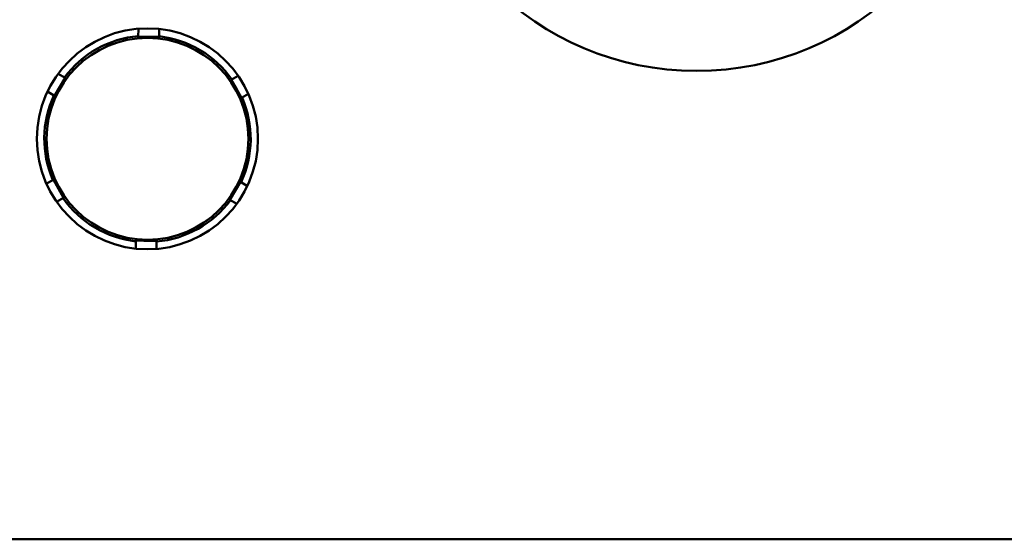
# Model space of a CAD drawing. Header units: inches. Extents: x 1.3 to 23.8, y 0.4 to 18.6.
# Tile 7 of 24: x 10.113 to 10.683, y 8.179 to 8.48. Entities that reach past the tile are written whole.
import ezdxf

# ---------------------------------------------------------------- set-up
doc = ezdxf.new("R2010")
doc.units = ezdxf.units.IN
doc.header["$LTSCALE"] = 0.8
doc.header["$MEASUREMENT"] = 0
doc.layers.add('Visible (ANSI)', color=7, linetype='Continuous', lineweight=50)

msp = doc.modelspace()

# ---------------------------------------------------------------- linework, layer by layer
at = {"layer": 'Visible (ANSI)'}
for p, q in [((10.18126999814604, 8.469479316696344), (10.1812735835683, 8.469784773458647)), ((10.1812735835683, 8.469784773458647), (10.18132805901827, 8.474425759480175)), ((10.18727317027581, 8.46971435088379), (10.1812735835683, 8.469784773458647)), ((10.19327275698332, 8.46964392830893), (10.18727317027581, 8.46971435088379)), ((10.19327275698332, 8.46964392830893), (10.19326917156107, 8.469338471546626)), ((10.19332723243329, 8.474284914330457), (10.19327275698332, 8.46964392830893)), ((10.1348367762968, 8.448306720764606), (10.13882875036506, 8.445939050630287)), ((10.2351461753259, 8.444808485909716), (10.23919262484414, 8.447081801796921)), ((10.13576796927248, 8.440778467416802), (10.1327071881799, 8.43561788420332)), ((10.13882875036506, 8.445939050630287), (10.13576796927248, 8.440778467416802)), ((10.13882875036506, 8.445939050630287), (10.13909149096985, 8.445783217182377)), ((10.23487984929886, 8.44465886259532), (10.2351461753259, 8.444808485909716)), ((10.23808498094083, 8.439577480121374), (10.2351461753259, 8.444808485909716)), ((10.1327071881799, 8.43561788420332), (10.12871521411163, 8.437985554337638)), ((10.13296992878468, 8.435462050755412), (10.1327071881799, 8.43561788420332)), ((10.24102378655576, 8.434346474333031), (10.23808498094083, 8.439577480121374)), ((10.24507023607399, 8.43661979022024), (10.24102378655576, 8.434346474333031)), ((10.24102378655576, 8.434346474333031), (10.24075746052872, 8.434196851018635)), ((10.12808932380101, 8.384663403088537), (10.13213577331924, 8.386936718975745)), ((10.13213577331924, 8.386936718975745), (10.13240209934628, 8.38708634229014)), ((10.13213577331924, 8.386936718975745), (10.13507457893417, 8.381705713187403)), ((10.23739159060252, 8.380504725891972), (10.2404523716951, 8.385665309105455)), ((10.24018963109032, 8.385821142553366), (10.2404523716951, 8.385665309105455)), ((10.2404523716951, 8.385665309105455), (10.24444434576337, 8.383297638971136)), ((10.13507457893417, 8.381705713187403), (10.1380133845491, 8.37647470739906)), ((10.23433080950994, 8.37534414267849), (10.23739159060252, 8.380504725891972)), ((10.1380133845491, 8.37647470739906), (10.13396693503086, 8.374201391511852)), ((10.13827971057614, 8.376624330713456), (10.1380133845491, 8.37647470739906)), ((10.23433080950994, 8.37534414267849), (10.23406806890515, 8.375499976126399)), ((10.2383227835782, 8.37297647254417), (10.23433080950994, 8.37534414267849)), ((10.17983232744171, 8.346998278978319), (10.17988680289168, 8.351639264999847)), ((10.17988680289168, 8.351639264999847), (10.17989038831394, 8.35194472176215)), ((10.17988680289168, 8.351639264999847), (10.18588638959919, 8.351568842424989)), ((10.18588638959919, 8.351568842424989), (10.1918859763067, 8.35149841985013)), ((10.1918859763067, 8.35149841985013), (10.19183150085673, 8.346857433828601)), ((10.19188956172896, 8.351803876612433), (10.1918859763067, 8.351498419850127)), ((9.975902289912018, 8.178593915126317), (11.1389060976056, 8.178593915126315))]:
    msp.add_line(p, q, dxfattribs=at)
for centre, radius in [((10.50460450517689, 8.61748269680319), 0.1675), ((10.1865797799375, 8.410641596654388), 0.064), ((10.1865797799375, 8.410641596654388), 0.0584727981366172)]:
    msp.add_circle(centre, radius, dxfattribs=at)
for radius, start, end in [(0.059781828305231, 95.08768460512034, 143.5673124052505), (0.0590768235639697, 89.3274985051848, 95.15666163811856), (0.0590768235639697, 83.4983353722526, 89.3274985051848), (0.059781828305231, 35.08768460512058, 83.5673124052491), (0.0590768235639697, 149.3274985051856, 155.1566616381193), (0.0590768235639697, 143.4983353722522, 149.3274985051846), (0.0590768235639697, 29.32749850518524, 35.15666163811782), (0.059781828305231, 155.0876846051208, 203.5673124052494), (0.0590768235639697, 23.49833537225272, 29.32749850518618), (0.059781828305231, 335.0876846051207, 23.56731240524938), (0.0590768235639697, 203.4983353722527, 209.3274985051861), (0.0590768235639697, 329.3274985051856, 335.1566616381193), (0.0590768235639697, 209.3274985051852, 215.1566616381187), (0.0590768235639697, 323.4983353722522, 329.3274985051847), (0.059781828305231, 215.0876846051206, 263.5673124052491), (0.059781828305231, 275.0876846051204, 323.5673124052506), (0.0590768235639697, 263.4983353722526, 269.3274985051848), (0.0590768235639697, 269.3274985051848, 275.1566616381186)]:
    msp.add_arc((10.1865797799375, 8.410641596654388), radius, start, end, dxfattribs=at)

doc.saveas('drawing.dxf')
